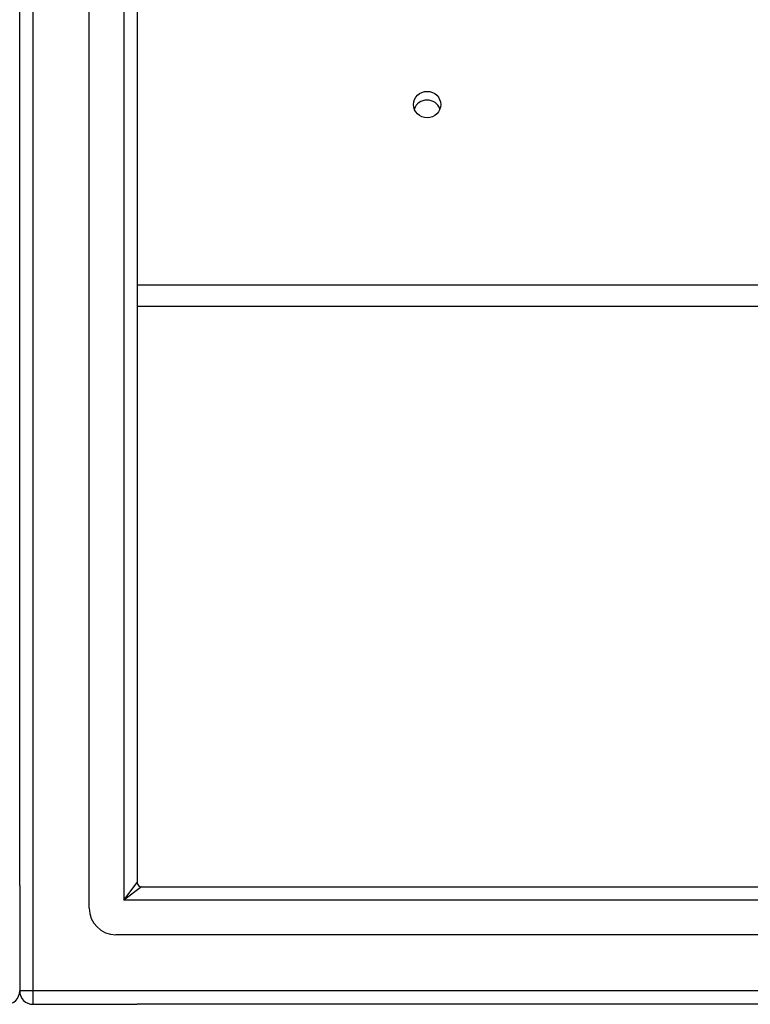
# Model space of a CAD drawing. Header units: inches. Extents: x 56.1 to 140.1, y 34.7 to 67.
# Tile 35 of 60: x 98.1 to 103.4, y 35.9 to 43.1. Entities that reach past the tile are written whole.
import ezdxf

# ---------------------------------------------------------------- set-up
doc = ezdxf.new("R2010")
doc.units = ezdxf.units.IN
doc.header["$MEASUREMENT"] = 0
doc.layers.add('Visible Edges(ANSI)', color=7, linetype='Continuous', lineweight=25)
doc.layers.add('Visible Tangent Edges(ANSI)', color=7, linetype='Continuous', lineweight=25)

msp = doc.modelspace()

# ---------------------------------------------------------------- linework, layer by layer
at = {"layer": 'Visible Edges(ANSI)'}
for p, q in [((98.5746, 36.5765), (98.5746, 65.1592)), ((98.0628, 36.7419), (98.0628, 64.9938)), ((98.9289, 64.9707), (98.9289, 36.765)), ((138.5628, 41.0071), (98.9289, 41.0071)), ((98.0628, 36.7419), (98.0628, 35.9669)), ((98.9599, 36.734), (139.1657, 36.734)), ((139.3541, 36.3797), (98.7715, 36.3797)), ((98.1618, 35.8679), (98.9289, 35.8679)), ((139.9638, 35.8679), (98.9289, 35.8679))]:
    msp.add_line(p, q, dxfattribs=at)
for centre, radius, start, end in [((98.9599, 36.765), 0.031, 180, 270), ((98.7715, 36.5765), 0.1969, 180, 270), ((97.9638, 35.9669), 0.099, 270, 0), ((98.1618, 35.9669), 0.099, 180, 270)]:
    msp.add_arc(centre, radius, start, end, dxfattribs=at)
msp.add_ellipse((101.0628, 42.4936), major_axis=(-0.1005, 0), ratio=0.966998, dxfattribs=at)
msp.add_ellipse((101.0628, 42.4299), major_axis=(0.1005, 0), ratio=0.966998, start_param=0.333879, end_param=2.807714, dxfattribs=at)
at = {"layer": 'Visible Tangent Edges(ANSI)'}
for p, q in [((98.1618, 35.9669), (98.1618, 65.7689)), ((98.8299, 65.1007), (98.8299, 36.635)), ((138.5628, 41.1639), (98.9289, 41.1639)), ((98.8299, 36.635), (98.9289, 36.765)), ((98.9599, 36.734), (98.8299, 36.635)), ((139.2957, 36.635), (98.8299, 36.635)), ((98.1618, 35.9669), (98.0628, 35.9669)), ((98.1618, 35.8679), (98.1618, 35.9669)), ((139.9638, 35.9669), (98.1618, 35.9669))]:
    msp.add_line(p, q, dxfattribs=at)

doc.saveas('drawing.dxf')
